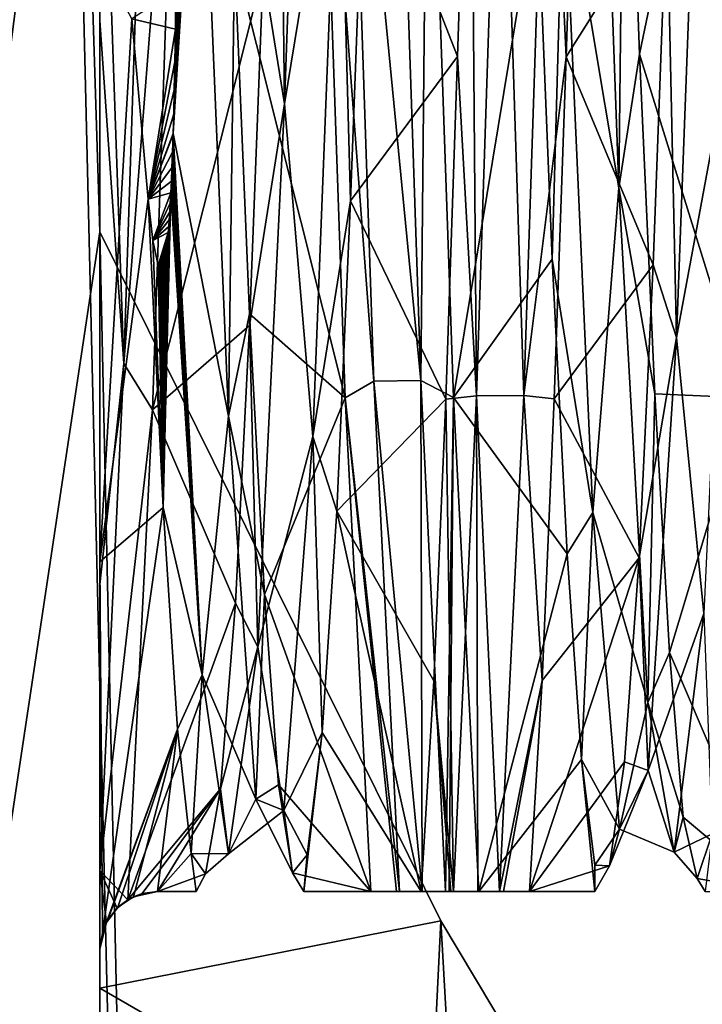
# Model space of a CAD drawing. Header units: millimetres. Extents: x -125 to 171, y -35 to 1363.
# Tile 103 of 256: x 15.14 to 18.22, y 60.02 to 64.48. Entities that reach past the tile are written whole.
import ezdxf

# ---------------------------------------------------------------- set-up
doc = ezdxf.new("R2010")
doc.units = ezdxf.units.MM
doc.header["$LTSCALE"] = 65.185185
for name, color, linetype in [('1080', 7, 'CONTINUOUS'), ('1099', 7, 'CONTINUOUS'), ('1275', 7, 'CONTINUOUS'), ('1280', 7, 'CONTINUOUS'), ('1282', 7, 'CONTINUOUS'), ('1283', 7, 'CONTINUOUS'), ('1284', 7, 'CONTINUOUS'), ('1285', 7, 'CONTINUOUS'), ('1302', 7, 'CONTINUOUS'), ('1303', 7, 'CONTINUOUS'), ('1305', 7, 'CONTINUOUS'), ('1306', 7, 'CONTINUOUS'), ('1399', 7, 'CONTINUOUS')]:
    doc.layers.add(name, color=color, linetype=linetype)

msp = doc.modelspace()

# ---------------------------------------------------------------- linework, layer by layer
at = {"layer": '1080', "linetype": 'CONTINUOUS'}
for points in [[(16.0215, 98.5, -9.25), (11.8916, 39.5, -14.1718), (11.8916, 98.5, -14.1718), (16.0215, 98.5, -9.25)], [(11.8916, 39.5, -14.1718), (16.0215, 98.5, -9.25), (15.2956, 70, -10.4065), (11.8916, 39.5, -14.1718)], [(11.8916, 39.5, 14.1718), (16.0215, 39.5, 9.25), (11.8916, 98.5, 14.1718), (11.8916, 39.5, 14.1718)], [(11.8916, 98.5, 14.1718), (16.0215, 39.5, 9.25), (15.2956, 70, 10.4065), (11.8916, 98.5, 14.1718)], [(15.5, 67.491, -10.0995), (11.8916, 39.5, -14.1718), (15.2956, 70, -10.4065), (15.5, 67.491, -10.0995)], [(15.2956, 70, 10.4065), (16.0215, 39.5, 9.25), (15.5, 63.5193, 10.0995), (15.2956, 70, 10.4065)], [(15.5, 67.491, 10.0995), (15.2956, 70, 10.4065), (15.5, 63.5193, 10.0995), (15.5, 67.491, 10.0995)], [(11.8916, 39.5, -14.1718), (15.5, 67.491, -10.0995), (15.5, 63.5193, -10.0995), (11.8916, 39.5, -14.1718)], [(16.0215, 39.5, -9.25), (11.8916, 39.5, -14.1718), (15.5, 63.5193, -10.0995), (16.0215, 39.5, -9.25)], [(17.0403, 60.4019, -7.2026), (16.0215, 39.5, -9.25), (15.5, 63.5193, -10.0995), (17.0403, 60.4019, -7.2026)], [(15.5, 63.5193, 10.0995), (16.0215, 39.5, 9.25), (17.0403, 60.4019, 7.2026), (15.5, 63.5193, 10.0995)], [(18.1335, 58.5731, -3.6642), (16.0215, 39.5, -9.25), (17.0403, 60.4019, -7.2026), (18.1335, 58.5731, -3.6642)], [(16.0215, 39.5, 9.25), (18.2189, 39.5, 3.2125), (17.0403, 60.4019, 7.2026), (16.0215, 39.5, 9.25)], [(17.0403, 60.4019, 7.2026), (18.2189, 39.5, 3.2125), (18.1335, 58.5731, 3.6642), (17.0403, 60.4019, 7.2026)]]:
    msp.add_3dface(points, dxfattribs=at)
at = {"layer": '1099', "linetype": 'CONTINUOUS'}
for points in [[(15.5, 63.5193, -10.0995), (15.5, 67.491, -10.0995), (15.5, 64.4752, -8.8114), (15.5, 63.5193, -10.0995)], [(15.5, 64.4752, -8.8114), (15.5, 67.491, -10.0995), (15.5, 66.0285, -9.5953), (15.5, 64.4752, -8.8114)], [(15.5, 67.491, 10.0995), (15.5, 63.5193, 10.0995), (15.5, 64.7564, 8.1951), (15.5, 67.491, 10.0995)], [(15.5, 64.7564, 8.1951), (15.5, 63.5193, 10.0995), (15.5, 62.0264, 5.9318), (15.5, 64.7564, 8.1951)], [(15.5, 61.924, -6.5603), (15.5, 63.5193, -10.0995), (15.5, 64.4752, -8.8114), (15.5, 61.924, -6.5603)], [(15.5, 63.5193, 10.0995), (15.5, 60.0972, 6.7775), (15.5, 62.0264, 5.9318), (15.5, 63.5193, 10.0995)], [(15.5, 60.0972, -6.7775), (15.5, 63.5193, -10.0995), (15.5, 60.275, -3.6178), (15.5, 60.0972, -6.7775)], [(15.5, 60.275, -3.6178), (15.5, 63.5193, -10.0995), (15.5, 60.6304, -4.4864), (15.5, 60.275, -3.6178)], [(15.5, 60.6304, -4.4864), (15.5, 63.5193, -10.0995), (15.5, 61.924, -6.5603), (15.5, 60.6304, -4.4864)], [(15.5, 60.0972, 6.7775), (15.5, 60.275, 2.8444), (15.5, 62.0264, 5.9318), (15.5, 60.0972, 6.7775)], [(15.5, 60.0972, 6.7775), (15.5, 60.0972, -6.7775), (15.5, 60.275, -3.6178), (15.5, 60.0972, 6.7775)], [(15.5, 60.275, 2.8444), (15.5, 60.0972, 6.7775), (15.5, 60.275, -3.6178), (15.5, 60.275, 2.8444)], [(15.5, 58.2393, -2.3845), (15.5, 60.0972, -6.7775), (15.5, 58.2393, 2.3845), (15.5, 58.2393, -2.3845)], [(15.5, 58.2393, 2.3845), (15.5, 60.0972, -6.7775), (15.5, 60.0972, 6.7775), (15.5, 58.2393, 2.3845)]]:
    msp.add_3dface(points, dxfattribs=at)
at = {"layer": '1275', "linetype": 'CONTINUOUS'}
for points in [[(15.5, 66.0285, -9.5953), (15.7157, 66.2197, -9.6751), (15.6075, 62.9236, -7.6043), (15.5, 66.0285, -9.5953)], [(15.7157, 66.2197, -9.6751), (15.8486, 66.0139, -9.4609), (15.6075, 62.9236, -7.6043), (15.7157, 66.2197, -9.6751)], [(15.5, 64.4752, -8.8114), (15.5, 66.0285, -9.5953), (15.6075, 62.9236, -7.6043), (15.5, 64.4752, -8.8114)], [(15.8486, 66.0139, -9.4609), (15.7375, 62.7148, -7.2341), (15.6075, 62.9236, -7.6043), (15.8486, 66.0139, -9.4609)], [(15.5, 61.924, -6.5603), (15.5, 64.4752, -8.8114), (15.6075, 62.9236, -7.6043), (15.5, 61.924, -6.5603)], [(15.5, 60.6304, -4.4864), (15.5, 61.924, -6.5603), (15.6075, 62.9236, -7.6043), (15.5, 60.6304, -4.4864)], [(15.7375, 62.7148, -7.2341), (15.5, 60.6304, -4.4864), (15.6075, 62.9236, -7.6043), (15.7375, 62.7148, -7.2341)], [(15.6256, 60.4975, -3.8864), (15.5, 60.6304, -4.4864), (15.7375, 62.7148, -7.2341), (15.6256, 60.4975, -3.8864)], [(15.5, 60.275, -3.6178), (15.5, 60.6304, -4.4864), (15.5293, 60.3949, -3.8951), (15.5, 60.275, -3.6178)], [(15.5293, 60.3949, -3.8951), (15.5, 60.6304, -4.4864), (15.5778, 60.4605, -3.9613), (15.5293, 60.3949, -3.8951)], [(15.5778, 60.4605, -3.9613), (15.5, 60.6304, -4.4864), (15.6256, 60.4975, -3.8864), (15.5778, 60.4605, -3.9613)]]:
    msp.add_3dface(points, dxfattribs=at)
at = {"layer": '1280', "linetype": 'CONTINUOUS'}
for points in [[(17.0979, 62.7694, 7.2883), (17.4765, 65.0649, 8.009), (16.9826, 66.0982, 9.4961), (17.0979, 62.7694, 7.2883)], [(17.6645, 66.0779, -9.4878), (18.0633, 65.0346, -7.9902), (17.607, 64.3112, -8.5461), (17.6645, 66.0779, -9.4878)], [(15.7375, 62.7148, -7.2341), (15.8486, 66.0139, -9.4609), (16.2371, 64.6996, -7.7719), (15.7375, 62.7148, -7.2341)], [(17.5442, 63.3957, 6.6994), (17.4765, 65.0649, 8.009), (17.0979, 62.7694, 7.2883), (17.5442, 63.3957, 6.6994)], [(18.0633, 65.0346, -7.9902), (18.0007, 63.3707, -6.6747), (17.607, 64.3112, -8.5461), (18.0633, 65.0346, -7.9902)], [(15.5, 64.7564, 8.1951), (15.5, 62.0264, 5.9318), (15.6444, 64.4837, 7.7111), (15.5, 64.7564, 8.1951)], [(16.1754, 63.0952, -6.3894), (15.7375, 62.7148, -7.2341), (16.2371, 64.6996, -7.7719), (16.1754, 63.0952, -6.3894)], [(15.6444, 64.4837, 7.7111), (15.5, 62.0264, 5.9318), (15.7181, 63.6682, 6.9576), (15.6444, 64.4837, 7.7111)], [(17.607, 64.3112, -8.5461), (18.0007, 63.3707, -6.6747), (17.5535, 62.7646, -7.2836), (17.607, 64.3112, -8.5461)], [(15.7181, 63.6682, 6.9576), (15.5, 62.0264, 5.9318), (15.786, 62.2728, 5.3656), (15.7181, 63.6682, 6.9576)], [(17.6119, 62.0636, 5.0511), (17.5442, 63.3957, 6.6994), (17.0979, 62.7694, 7.2883), (17.6119, 62.0636, 5.0511)], [(18.0007, 63.3707, -6.6747), (17.9384, 62.0445, -5.0208), (17.5535, 62.7646, -7.2836), (18.0007, 63.3707, -6.6747)], [(16.1121, 61.8403, -4.6817), (15.7375, 62.7148, -7.2341), (16.1754, 63.0952, -6.3894), (16.1121, 61.8403, -4.6817)], [(17.2134, 60.535, 3.9767), (17.6119, 62.0636, 5.0511), (17.0979, 62.7694, 7.2883), (17.2134, 60.535, 3.9767)], [(17.5535, 62.7646, -7.2836), (17.9384, 62.0445, -5.0208), (17.4999, 61.4894, -5.7418), (17.5535, 62.7646, -7.2836)], [(15.6256, 60.4975, -3.8864), (15.7375, 62.7148, -7.2341), (16.1121, 61.8403, -4.6817), (15.6256, 60.4975, -3.8864)], [(15.786, 62.2728, 5.3656), (15.5, 62.0264, 5.9318), (15.5106, 60.3485, 2.9897), (15.786, 62.2728, 5.3656)], [(15.8511, 61.2698, 3.5046), (15.786, 62.2728, 5.3656), (15.5106, 60.3485, 2.9897), (15.8511, 61.2698, 3.5046)], [(17.6763, 61.1329, 3.1426), (17.6119, 62.0636, 5.0511), (17.2134, 60.535, 3.9767), (17.6763, 61.1329, 3.1426)], [(15.5, 62.0264, 5.9318), (15.5, 60.275, 2.8444), (15.5106, 60.3485, 2.9897), (15.5, 62.0264, 5.9318)], [(17.9384, 62.0445, -5.0208), (17.8714, 61.1222, -3.1118), (17.4424, 60.535, -3.9767), (17.9384, 62.0445, -5.0208)], [(17.4999, 61.4894, -5.7418), (17.9384, 62.0445, -5.0208), (17.4424, 60.535, -3.9767), (17.4999, 61.4894, -5.7418)], [(16.0447, 60.9994, -2.7362), (15.6256, 60.4975, -3.8864), (16.1121, 61.8403, -4.6817), (16.0447, 60.9994, -2.7362)], [(15.536, 60.4071, 3.0075), (15.8511, 61.2698, 3.5046), (15.5106, 60.3485, 2.9897), (15.536, 60.4071, 3.0075)], [(15.5811, 60.4637, 2.9107), (15.8511, 61.2698, 3.5046), (15.536, 60.4071, 3.0075), (15.5811, 60.4637, 2.9107)], [(15.6521, 60.5115, 2.6342), (15.8511, 61.2698, 3.5046), (15.5811, 60.4637, 2.9107), (15.6521, 60.5115, 2.6342)], [(15.76, 60.535, 1.992), (15.8511, 61.2698, 3.5046), (15.6521, 60.5115, 2.6342), (15.76, 60.535, 1.992)], [(15.9119, 60.7076, 1.4665), (15.8511, 61.2698, 3.5046), (15.76, 60.535, 1.992), (15.9119, 60.7076, 1.4665)], [(17.7366, 60.535, 0.1109), (17.6763, 61.1329, 3.1426), (17.2134, 60.535, 3.9767), (17.7366, 60.535, 0.1109)], [(17.8714, 61.1222, -3.1118), (17.8032, 60.6506, -1.0427), (17.4424, 60.535, -3.9767), (17.8714, 61.1222, -3.1118)], [(17.7374, 60.6546, 1.0779), (17.6763, 61.1329, 3.1426), (17.7366, 60.535, 0.1109), (17.7374, 60.6546, 1.0779)], [(15.6256, 60.4975, -3.8864), (16.0447, 60.9994, -2.7362), (15.6914, 60.5258, -3.5683), (15.6256, 60.4975, -3.8864)], [(15.6914, 60.5258, -3.5683), (16.0447, 60.9994, -2.7362), (15.76, 60.535, -3.1273), (15.6914, 60.5258, -3.5683)], [(16.0447, 60.9994, -2.7362), (15.9768, 60.6151, -0.6501), (15.76, 60.535, -3.1273), (16.0447, 60.9994, -2.7362)], [(15.935, 60.535, -0.5903), (15.9119, 60.7076, 1.4665), (15.76, 60.535, 1.992), (15.935, 60.535, -0.5903)], [(15.9768, 60.6151, -0.6501), (15.9119, 60.7076, 1.4665), (15.935, 60.535, -0.5903), (15.9768, 60.6151, -0.6501)], [(17.4424, 60.535, -3.9767), (17.8032, 60.6506, -1.0427), (17.7366, 60.535, 0.1109), (17.4424, 60.535, -3.9767)], [(17.8032, 60.6506, -1.0427), (17.7374, 60.6546, 1.0779), (17.7366, 60.535, 0.1109), (17.8032, 60.6506, -1.0427)], [(15.76, 60.535, -3.1273), (15.9768, 60.6151, -0.6501), (15.935, 60.535, -0.5903), (15.76, 60.535, -3.1273)]]:
    msp.add_3dface(points, dxfattribs=at)
at = {"layer": '1282', "linetype": 'CONTINUOUS'}
for points in [[(17.9397, 64.3232, 7.5016), (18.3067, 66.0941, 9.4832), (17.8735, 66.152, 8.5843), (17.9397, 64.3232, 7.5016)], [(16.6081, 62.7683, 7.2725), (16.4927, 66.0938, 9.483), (16.1085, 64.7657, 7.8167), (16.6081, 62.7683, 7.2725)], [(17.1745, 66.0803, -9.4774), (17.1168, 64.3131, -8.5349), (16.6969, 65.3871, -8.1988), (17.1745, 66.0803, -9.4774)], [(18.4221, 62.7685, 7.2727), (18.3067, 66.0941, 9.4832), (17.9397, 64.3232, 7.5016), (18.4221, 62.7685, 7.2727)], [(16.6969, 65.3871, -8.1988), (17.1168, 64.3131, -8.5349), (16.6329, 63.6592, -6.9494), (16.6969, 65.3871, -8.1988)], [(16.1764, 63.1489, 6.4468), (16.6081, 62.7683, 7.2725), (16.1085, 64.7657, 7.8167), (16.1764, 63.1489, 6.4468)], [(17.1168, 64.3131, -8.5349), (17.063, 62.7622, -7.2665), (16.6329, 63.6592, -6.9494), (17.1168, 64.3131, -8.5349)], [(18.0079, 62.7865, 6.0385), (18.4221, 62.7685, 7.2727), (17.9397, 64.3232, 7.5016), (18.0079, 62.7865, 6.0385)], [(16.6329, 63.6592, -6.9494), (17.063, 62.7622, -7.2665), (16.571, 62.2565, -5.3418), (16.6329, 63.6592, -6.9494)], [(16.2438, 61.879, 4.7485), (16.6081, 62.7683, 7.2725), (16.1764, 63.1489, 6.4468), (16.2438, 61.879, 4.7485)], [(16.7239, 60.535, 3.9497), (16.6081, 62.7683, 7.2725), (16.2438, 61.879, 4.7485), (16.7239, 60.535, 3.9497)], [(18.0748, 61.6158, 4.2665), (18.4221, 62.7685, 7.2727), (18.0079, 62.7865, 6.0385), (18.0748, 61.6158, 4.2665)], [(18.5379, 60.535, 3.9497), (18.4221, 62.7685, 7.2727), (18.0748, 61.6158, 4.2665), (18.5379, 60.535, 3.9497)], [(17.063, 62.7622, -7.2665), (17.0093, 61.4876, -5.7205), (16.571, 62.2565, -5.3418), (17.063, 62.7622, -7.2665)], [(16.571, 62.2565, -5.3418), (16.9516, 60.535, -3.9497), (16.5044, 61.2552, -3.468), (16.571, 62.2565, -5.3418)], [(17.0093, 61.4876, -5.7205), (16.9516, 60.535, -3.9497), (16.571, 62.2565, -5.3418), (17.0093, 61.4876, -5.7205)], [(16.3077, 61.0175, 2.7954), (16.7239, 60.535, 3.9497), (16.2438, 61.879, 4.7485), (16.3077, 61.0175, 2.7954)], [(18.1371, 60.8716, 2.2741), (18.5379, 60.535, 3.9497), (18.0748, 61.6158, 4.2665), (18.1371, 60.8716, 2.2741)], [(16.9516, 60.535, -3.9497), (16.4221, 60.535, -0.0257), (16.5044, 61.2552, -3.468), (16.9516, 60.535, -3.9497)], [(16.5044, 61.2552, -3.468), (16.4221, 60.535, -0.0257), (16.4363, 60.7009, -1.423), (16.5044, 61.2552, -3.468)], [(16.3697, 60.6189, 0.7011), (16.7239, 60.535, 3.9497), (16.3077, 61.0175, 2.7954), (16.3697, 60.6189, 0.7011)], [(18.2, 60.5942, 0.1686), (18.5379, 60.535, 3.9497), (18.1371, 60.8716, 2.2741), (18.2, 60.5942, 0.1686)], [(18.2673, 60.7955, -1.943), (18.2361, 60.535, -0.0258), (18.2, 60.5942, 0.1686), (18.2673, 60.7955, -1.943)], [(16.4363, 60.7009, -1.423), (16.4221, 60.535, -0.0257), (16.3697, 60.6189, 0.7011), (16.4363, 60.7009, -1.423)], [(16.4221, 60.535, -0.0257), (16.7239, 60.535, 3.9497), (16.3697, 60.6189, 0.7011), (16.4221, 60.535, -0.0257)], [(18.2361, 60.535, -0.0258), (18.5379, 60.535, 3.9497), (18.2, 60.5942, 0.1686), (18.2361, 60.535, -0.0258)]]:
    msp.add_3dface(points, dxfattribs=at)
at = {"layer": '1283', "linetype": 'CONTINUOUS'}
for points in [[(16.6246, 66.1983, 9.6623), (16.4927, 66.0938, 9.483), (16.7376, 62.8447, 7.5241), (16.6246, 66.1983, 9.6623)], [(16.95, 62.8467, 7.5322), (16.8371, 66.2002, 9.6678), (16.6246, 66.1983, 9.6623), (16.95, 62.8467, 7.5322)], [(16.95, 62.8467, 7.5322), (16.6246, 66.1983, 9.6623), (16.7376, 62.8447, 7.5241), (16.95, 62.8467, 7.5322)], [(16.95, 62.8467, 7.5322), (16.9826, 66.0982, 9.4961), (16.8371, 66.2002, 9.6678), (16.95, 62.8467, 7.5322)], [(16.4927, 66.0938, 9.483), (16.6081, 62.7683, 7.2725), (16.7376, 62.8447, 7.5241), (16.4927, 66.0938, 9.483)], [(17.0979, 62.7694, 7.2883), (16.9826, 66.0982, 9.4961), (16.95, 62.8467, 7.5322), (17.0979, 62.7694, 7.2883)], [(16.7376, 62.8447, 7.5241), (16.6081, 62.7683, 7.2725), (16.8548, 60.535, 4.2715), (16.7376, 62.8447, 7.5241)], [(16.95, 62.8467, 7.5322), (16.7376, 62.8447, 7.5241), (16.9572, 60.535, 4.325), (16.95, 62.8467, 7.5322)], [(16.7376, 62.8447, 7.5241), (16.8548, 60.535, 4.2715), (16.9572, 60.535, 4.325), (16.7376, 62.8447, 7.5241)], [(17.0617, 60.535, 4.2821), (17.0979, 62.7694, 7.2883), (16.95, 62.8467, 7.5322), (17.0617, 60.535, 4.2821)], [(17.0617, 60.535, 4.2821), (16.95, 62.8467, 7.5322), (16.9572, 60.535, 4.325), (17.0617, 60.535, 4.2821)], [(16.6081, 62.7683, 7.2725), (16.7239, 60.535, 3.9497), (16.8399, 60.535, 4.2544), (16.6081, 62.7683, 7.2725)], [(16.8548, 60.535, 4.2715), (16.6081, 62.7683, 7.2725), (16.8399, 60.535, 4.2544), (16.8548, 60.535, 4.2715)], [(17.078, 60.535, 4.2662), (17.0979, 62.7694, 7.2883), (17.0617, 60.535, 4.2821), (17.078, 60.535, 4.2662)], [(17.2134, 60.535, 3.9767), (17.0979, 62.7694, 7.2883), (17.078, 60.535, 4.2662), (17.2134, 60.535, 3.9767)]]:
    msp.add_3dface(points, dxfattribs=at)
at = {"layer": '1284', "linetype": 'CONTINUOUS'}
for points in [[(17.7366, 60.535, 0.1109), (17.2134, 60.535, 3.9767), (16.4221, 60.535, -0.0257), (17.7366, 60.535, 0.1109)], [(17.7366, 60.535, 0.1109), (16.4221, 60.535, -0.0257), (16.9516, 60.535, -3.9497), (17.7366, 60.535, 0.1109)], [(16.4221, 60.535, -0.0257), (17.2134, 60.535, 3.9767), (17.078, 60.535, 4.2662), (16.4221, 60.535, -0.0257)], [(16.7239, 60.535, 3.9497), (16.4221, 60.535, -0.0257), (17.0617, 60.535, 4.2821), (16.7239, 60.535, 3.9497)], [(16.4221, 60.535, -0.0257), (17.078, 60.535, 4.2662), (17.0617, 60.535, 4.2821), (16.4221, 60.535, -0.0257)], [(16.7239, 60.535, 3.9497), (17.0617, 60.535, 4.2821), (16.9572, 60.535, 4.325), (16.7239, 60.535, 3.9497)], [(16.7239, 60.535, 3.9497), (16.8548, 60.535, 4.2715), (16.8399, 60.535, 4.2544), (16.7239, 60.535, 3.9497)], [(16.8548, 60.535, 4.2715), (16.7239, 60.535, 3.9497), (16.9572, 60.535, 4.325), (16.8548, 60.535, 4.2715)], [(17.7366, 60.535, 0.1109), (16.9516, 60.535, -3.9497), (17.0855, 60.535, -4.2573), (17.7366, 60.535, 0.1109)], [(17.0986, 60.535, -4.2714), (17.7366, 60.535, 0.1109), (17.0855, 60.535, -4.2573), (17.0986, 60.535, -4.2714)], [(17.4424, 60.535, -3.9767), (17.7366, 60.535, 0.1109), (17.0986, 60.535, -4.2714), (17.4424, 60.535, -3.9767)], [(17.2079, 60.535, -4.3254), (17.4424, 60.535, -3.9767), (17.0986, 60.535, -4.2714), (17.2079, 60.535, -4.3254)], [(17.3062, 60.535, -4.2827), (17.4424, 60.535, -3.9767), (17.2079, 60.535, -4.3254), (17.3062, 60.535, -4.2827)], [(17.3241, 60.535, -4.2641), (17.4424, 60.535, -3.9767), (17.3062, 60.535, -4.2827), (17.3241, 60.535, -4.2641)]]:
    msp.add_3dface(points, dxfattribs=at)
at = {"layer": '1285', "linetype": 'CONTINUOUS'}
for points in [[(17.1168, 64.3131, -8.5349), (17.1745, 66.0803, -9.4774), (17.203, 62.7782, -7.4603), (17.1168, 64.3131, -8.5349)], [(17.203, 62.7782, -7.4603), (17.1745, 66.0803, -9.4774), (17.3115, 66.0625, -9.6076), (17.203, 62.7782, -7.4603)], [(17.203, 62.7782, -7.4603), (17.3115, 66.0625, -9.6076), (17.4158, 62.7786, -7.4669), (17.203, 62.7782, -7.4603)], [(17.3115, 66.0625, -9.6076), (17.5242, 66.0628, -9.6126), (17.4158, 62.7786, -7.4669), (17.3115, 66.0625, -9.6076)], [(17.5242, 66.0628, -9.6126), (17.607, 64.3112, -8.5461), (17.4158, 62.7786, -7.4669), (17.5242, 66.0628, -9.6126)], [(17.6645, 66.0779, -9.4878), (17.607, 64.3112, -8.5461), (17.5242, 66.0628, -9.6126), (17.6645, 66.0779, -9.4878)], [(17.063, 62.7622, -7.2665), (17.1168, 64.3131, -8.5349), (17.203, 62.7782, -7.4603), (17.063, 62.7622, -7.2665)], [(17.607, 64.3112, -8.5461), (17.5535, 62.7646, -7.2836), (17.4158, 62.7786, -7.4669), (17.607, 64.3112, -8.5461)], [(17.0986, 60.535, -4.2714), (17.063, 62.7622, -7.2665), (17.203, 62.7782, -7.4603), (17.0986, 60.535, -4.2714)], [(17.2079, 60.535, -4.3254), (17.0986, 60.535, -4.2714), (17.203, 62.7782, -7.4603), (17.2079, 60.535, -4.3254)], [(17.3062, 60.535, -4.2827), (17.203, 62.7782, -7.4603), (17.4158, 62.7786, -7.4669), (17.3062, 60.535, -4.2827)], [(17.3062, 60.535, -4.2827), (17.2079, 60.535, -4.3254), (17.203, 62.7782, -7.4603), (17.3062, 60.535, -4.2827)], [(17.4999, 61.4894, -5.7418), (17.3062, 60.535, -4.2827), (17.4158, 62.7786, -7.4669), (17.4999, 61.4894, -5.7418)], [(17.5535, 62.7646, -7.2836), (17.4999, 61.4894, -5.7418), (17.4158, 62.7786, -7.4669), (17.5535, 62.7646, -7.2836)], [(17.0093, 61.4876, -5.7205), (17.063, 62.7622, -7.2665), (17.0986, 60.535, -4.2714), (17.0093, 61.4876, -5.7205)], [(16.9516, 60.535, -3.9497), (17.0093, 61.4876, -5.7205), (17.0855, 60.535, -4.2573), (16.9516, 60.535, -3.9497)], [(17.0093, 61.4876, -5.7205), (17.0986, 60.535, -4.2714), (17.0855, 60.535, -4.2573), (17.0093, 61.4876, -5.7205)], [(17.4999, 61.4894, -5.7418), (17.3241, 60.535, -4.2641), (17.3062, 60.535, -4.2827), (17.4999, 61.4894, -5.7418)], [(17.4999, 61.4894, -5.7418), (17.4424, 60.535, -3.9767), (17.3241, 60.535, -4.2641), (17.4999, 61.4894, -5.7418)]]:
    msp.add_3dface(points, dxfattribs=at)
at = {"layer": '1302', "linetype": 'CONTINUOUS'}
for points in [[(16.3343, 64.0991, -7.1815), (16.3035, 66.5726, -8.7608), (16.4636, 67.7266, -9.0124), (16.3343, 64.0991, -7.1815)], [(16.5805, 65.5998, -8.1873), (16.3343, 64.0991, -7.1815), (16.4636, 67.7266, -9.0124), (16.5805, 65.5998, -8.1873)], [(17.8461, 63.718, 6.8505), (17.7193, 67.2157, 8.8681), (17.5953, 65.2161, 7.9691), (17.8461, 63.718, 6.8505)], [(17.8461, 63.718, 6.8505), (17.8735, 66.152, 8.5843), (17.7193, 67.2157, 8.8681), (17.8461, 63.718, 6.8505)], [(16.2371, 64.6996, -7.7719), (16.3035, 66.5726, -8.7608), (16.3343, 64.0991, -7.1815), (16.2371, 64.6996, -7.7719)], [(18.1058, 63.0421, -6.163), (18.0633, 65.0346, -7.9902), (18.2273, 66.2597, -8.509), (18.1058, 63.0421, -6.163)], [(18.3485, 64.3522, -7.3821), (18.1058, 63.0421, -6.163), (18.2273, 66.2597, -8.509), (18.3485, 64.3522, -7.3821)], [(17.9397, 64.3232, 7.5016), (17.8735, 66.152, 8.5843), (17.8461, 63.718, 6.8505), (17.9397, 64.3232, 7.5016)], [(16.0815, 62.6851, 5.7346), (15.9488, 65.8632, 8.3234), (15.8308, 63.9638, 7.068), (16.0815, 62.6851, 5.7346)], [(15.8308, 63.9638, 7.068), (15.9488, 65.8632, 8.3234), (15.8333, 64.0532, 7.14), (15.8308, 63.9638, 7.068)], [(15.8333, 64.0532, 7.14), (15.9488, 65.8632, 8.3234), (15.8359, 64.1616, 7.2255), (15.8333, 64.0532, 7.14)], [(15.8359, 64.1616, 7.2255), (15.9488, 65.8632, 8.3234), (15.8385, 64.2882, 7.3228), (15.8359, 64.1616, 7.2255)], [(15.8385, 64.2882, 7.3228), (15.9488, 65.8632, 8.3234), (15.841, 64.4371, 7.4334), (15.8385, 64.2882, 7.3228)], [(15.841, 64.4371, 7.4334), (15.9488, 65.8632, 8.3234), (15.8434, 64.6135, 7.5593), (15.841, 64.4371, 7.4334)], [(16.0815, 62.6851, 5.7346), (16.1085, 64.7657, 7.8167), (15.9488, 65.8632, 8.3234), (16.0815, 62.6851, 5.7346)], [(16.5805, 65.5998, -8.1873), (16.4616, 62.5932, -5.6153), (16.3343, 64.0991, -7.1815), (16.5805, 65.5998, -8.1873)], [(16.5805, 65.5998, -8.1873), (16.6329, 63.6592, -6.9494), (16.4616, 62.5932, -5.6153), (16.5805, 65.5998, -8.1873)], [(16.6969, 65.3871, -8.1988), (16.6329, 63.6592, -6.9494), (16.5805, 65.5998, -8.1873), (16.6969, 65.3871, -8.1988)], [(17.4765, 65.0649, 8.009), (17.5442, 63.3957, 6.6994), (17.5953, 65.2161, 7.9691), (17.4765, 65.0649, 8.009)], [(17.5953, 65.2161, 7.9691), (17.5442, 63.3957, 6.6994), (17.7288, 62.2493, 5.1302), (17.5953, 65.2161, 7.9691)], [(17.8461, 63.718, 6.8505), (17.5953, 65.2161, 7.9691), (17.7288, 62.2493, 5.1302), (17.8461, 63.718, 6.8505)], [(18.0007, 63.3707, -6.6747), (18.0633, 65.0346, -7.9902), (18.1058, 63.0421, -6.163), (18.0007, 63.3707, -6.6747)], [(16.1764, 63.1489, 6.4468), (16.1085, 64.7657, 7.8167), (16.0815, 62.6851, 5.7346), (16.1764, 63.1489, 6.4468)], [(16.1754, 63.0952, -6.3894), (16.2371, 64.6996, -7.7719), (16.3343, 64.0991, -7.1815), (16.1754, 63.0952, -6.3894)], [(18.3485, 64.3522, -7.3821), (18.2295, 61.7929, -4.3632), (18.1058, 63.0421, -6.163), (18.3485, 64.3522, -7.3821)], [(18.0079, 62.7865, 6.0385), (17.9397, 64.3232, 7.5016), (17.8461, 63.718, 6.8505), (18.0079, 62.7865, 6.0385)], [(16.2143, 61.6424, -4.0673), (16.1754, 63.0952, -6.3894), (16.3343, 64.0991, -7.1815), (16.2143, 61.6424, -4.0673)], [(16.4616, 62.5932, -5.6153), (16.2143, 61.6424, -4.0673), (16.3343, 64.0991, -7.1815), (16.4616, 62.5932, -5.6153)], [(15.8307, 63.96, 7.0649), (15.828, 63.8795, 6.9988), (15.9624, 61.5158, 3.796), (15.8307, 63.96, 7.0649)], [(15.8308, 63.9638, 7.068), (15.8307, 63.96, 7.0649), (15.9624, 61.5158, 3.796), (15.8308, 63.9638, 7.068)], [(16.0815, 62.6851, 5.7346), (15.8308, 63.9638, 7.068), (15.9624, 61.5158, 3.796), (16.0815, 62.6851, 5.7346)], [(15.828, 63.8795, 6.9988), (15.8254, 63.8097, 6.9407), (15.9624, 61.5158, 3.796), (15.828, 63.8795, 6.9988)], [(15.8254, 63.8097, 6.9407), (15.8228, 63.749, 6.8895), (15.9624, 61.5158, 3.796), (15.8254, 63.8097, 6.9407)], [(15.8228, 63.749, 6.8895), (15.8203, 63.6961, 6.8446), (15.9624, 61.5158, 3.796), (15.8228, 63.749, 6.8895)], [(17.9766, 61.3905, 3.503), (17.8461, 63.718, 6.8505), (17.7288, 62.2493, 5.1302), (17.9766, 61.3905, 3.503)], [(17.9766, 61.3905, 3.503), (18.0079, 62.7865, 6.0385), (17.8461, 63.718, 6.8505), (17.9766, 61.3905, 3.503)], [(15.7181, 63.6682, 6.9576), (15.786, 62.2728, 5.3656), (15.7396, 63.4811, 6.7527), (15.7181, 63.6682, 6.9576)], [(15.8178, 63.6498, 6.8051), (15.786, 62.2728, 5.3656), (15.8203, 63.6961, 6.8446), (15.8178, 63.6498, 6.8051)], [(15.8203, 63.6961, 6.8446), (15.786, 62.2728, 5.3656), (15.9624, 61.5158, 3.796), (15.8203, 63.6961, 6.8446)], [(16.6329, 63.6592, -6.9494), (16.571, 62.2565, -5.3418), (16.4616, 62.5932, -5.6153), (16.6329, 63.6592, -6.9494)], [(15.8153, 63.6094, 6.7705), (15.786, 62.2728, 5.3656), (15.8178, 63.6498, 6.8051), (15.8153, 63.6094, 6.7705)], [(15.813, 63.5741, 6.7402), (15.786, 62.2728, 5.3656), (15.8153, 63.6094, 6.7705), (15.813, 63.5741, 6.7402)], [(15.8107, 63.5432, 6.7138), (15.786, 62.2728, 5.3656), (15.813, 63.5741, 6.7402), (15.8107, 63.5432, 6.7138)], [(15.8085, 63.5162, 6.6908), (15.786, 62.2728, 5.3656), (15.8107, 63.5432, 6.7138), (15.8085, 63.5162, 6.6908)], [(15.7396, 63.4811, 6.7527), (15.786, 62.2728, 5.3656), (15.7627, 63.3679, 6.609), (15.7396, 63.4811, 6.7527)], [(15.8063, 63.4925, 6.6708), (15.786, 62.2728, 5.3656), (15.8085, 63.5162, 6.6908), (15.8063, 63.4925, 6.6708)], [(15.8042, 63.4717, 6.6534), (15.786, 62.2728, 5.3656), (15.8063, 63.4925, 6.6708), (15.8042, 63.4717, 6.6534)], [(15.8022, 63.4535, 6.6383), (15.786, 62.2728, 5.3656), (15.8042, 63.4717, 6.6534), (15.8022, 63.4535, 6.6383)], [(15.8002, 63.4376, 6.6254), (15.786, 62.2728, 5.3656), (15.8022, 63.4535, 6.6383), (15.8002, 63.4376, 6.6254)], [(15.7983, 63.4236, 6.6142), (15.786, 62.2728, 5.3656), (15.8002, 63.4376, 6.6254), (15.7983, 63.4236, 6.6142)], [(15.7965, 63.4114, 6.6046), (15.786, 62.2728, 5.3656), (15.7983, 63.4236, 6.6142), (15.7965, 63.4114, 6.6046)], [(15.7947, 63.4007, 6.5965), (15.786, 62.2728, 5.3656), (15.7965, 63.4114, 6.6046), (15.7947, 63.4007, 6.5965)], [(15.7929, 63.3912, 6.5896), (15.786, 62.2728, 5.3656), (15.7947, 63.4007, 6.5965), (15.7929, 63.3912, 6.5896)], [(15.7911, 63.383, 6.5838), (15.786, 62.2728, 5.3656), (15.7929, 63.3912, 6.5896), (15.7911, 63.383, 6.5838)], [(17.5442, 63.3957, 6.6994), (17.6119, 62.0636, 5.0511), (17.7288, 62.2493, 5.1302), (17.5442, 63.3957, 6.6994)], [(15.7627, 63.3679, 6.609), (15.786, 62.2728, 5.3656), (15.7646, 63.3629, 6.6012), (15.7627, 63.3679, 6.609)], [(15.7646, 63.3629, 6.6012), (15.786, 62.2728, 5.3656), (15.7665, 63.3589, 6.5944), (15.7646, 63.3629, 6.6012)], [(15.7665, 63.3589, 6.5944), (15.786, 62.2728, 5.3656), (15.7684, 63.3556, 6.5884), (15.7665, 63.3589, 6.5944)], [(15.7684, 63.3556, 6.5884), (15.786, 62.2728, 5.3656), (15.7702, 63.3531, 6.5832), (15.7684, 63.3556, 6.5884)], [(15.7702, 63.3531, 6.5832), (15.786, 62.2728, 5.3656), (15.7721, 63.3513, 6.5788), (15.7702, 63.3531, 6.5832)], [(15.7721, 63.3513, 6.5788), (15.786, 62.2728, 5.3656), (15.7741, 63.3503, 6.575), (15.7721, 63.3513, 6.5788)], [(15.7741, 63.3503, 6.575), (15.786, 62.2728, 5.3656), (15.7762, 63.3503, 6.5719), (15.7741, 63.3503, 6.575)], [(15.7762, 63.3503, 6.5719), (15.786, 62.2728, 5.3656), (15.7789, 63.3518, 6.5696), (15.7762, 63.3503, 6.5719)], [(15.7789, 63.3518, 6.5696), (15.786, 62.2728, 5.3656), (15.7815, 63.355, 6.5692), (15.7789, 63.3518, 6.5696)], [(15.7815, 63.355, 6.5692), (15.786, 62.2728, 5.3656), (15.7837, 63.3591, 6.5702), (15.7815, 63.355, 6.5692)], [(15.7837, 63.3591, 6.5702), (15.786, 62.2728, 5.3656), (15.7857, 63.3639, 6.5723), (15.7837, 63.3591, 6.5702)], [(15.7857, 63.3639, 6.5723), (15.786, 62.2728, 5.3656), (15.7875, 63.3694, 6.5752), (15.7857, 63.3639, 6.5723)], [(15.7893, 63.3758, 6.579), (15.786, 62.2728, 5.3656), (15.7911, 63.383, 6.5838), (15.7893, 63.3758, 6.579)], [(15.7875, 63.3694, 6.5752), (15.786, 62.2728, 5.3656), (15.7893, 63.3758, 6.579), (15.7875, 63.3694, 6.5752)], [(17.9384, 62.0445, -5.0208), (18.0007, 63.3707, -6.6747), (18.1058, 63.0421, -6.163), (17.9384, 62.0445, -5.0208)], [(16.2438, 61.879, 4.7485), (16.1764, 63.1489, 6.4468), (16.0815, 62.6851, 5.7346), (16.2438, 61.879, 4.7485)], [(16.1121, 61.8403, -4.6817), (16.1754, 63.0952, -6.3894), (16.2143, 61.6424, -4.0673), (16.1121, 61.8403, -4.6817)], [(17.9782, 61.0833, -2.6237), (17.9384, 62.0445, -5.0208), (18.1058, 63.0421, -6.163), (17.9782, 61.0833, -2.6237)], [(18.2295, 61.7929, -4.3632), (17.9782, 61.0833, -2.6237), (18.1058, 63.0421, -6.163), (18.2295, 61.7929, -4.3632)], [(18.0748, 61.6158, 4.2665), (18.0079, 62.7865, 6.0385), (17.9766, 61.3905, 3.503), (18.0748, 61.6158, 4.2665)], [(16.2045, 60.9526, 2.1305), (16.0815, 62.6851, 5.7346), (15.9624, 61.5158, 3.796), (16.2045, 60.9526, 2.1305)], [(16.2045, 60.9526, 2.1305), (16.2438, 61.879, 4.7485), (16.0815, 62.6851, 5.7346), (16.2045, 60.9526, 2.1305)], [(16.4616, 62.5932, -5.6153), (16.3306, 60.9016, -1.9007), (16.2143, 61.6424, -4.0673), (16.4616, 62.5932, -5.6153)], [(16.4616, 62.5932, -5.6153), (16.5044, 61.2552, -3.468), (16.3306, 60.9016, -1.9007), (16.4616, 62.5932, -5.6153)], [(16.571, 62.2565, -5.3418), (16.5044, 61.2552, -3.468), (16.4616, 62.5932, -5.6153), (16.571, 62.2565, -5.3418)], [(15.786, 62.2728, 5.3656), (15.8511, 61.2698, 3.5046), (15.9624, 61.5158, 3.796), (15.786, 62.2728, 5.3656)], [(17.6119, 62.0636, 5.0511), (17.6763, 61.1329, 3.1426), (17.7288, 62.2493, 5.1302), (17.6119, 62.0636, 5.0511)], [(17.7288, 62.2493, 5.1302), (17.6763, 61.1329, 3.1426), (17.8485, 60.8166, 1.435), (17.7288, 62.2493, 5.1302)], [(17.9766, 61.3905, 3.503), (17.7288, 62.2493, 5.1302), (17.8485, 60.8166, 1.435), (17.9766, 61.3905, 3.503)], [(17.8714, 61.1222, -3.1118), (17.9384, 62.0445, -5.0208), (17.9782, 61.0833, -2.6237), (17.8714, 61.1222, -3.1118)], [(16.3077, 61.0175, 2.7954), (16.2438, 61.879, 4.7485), (16.2045, 60.9526, 2.1305), (16.3077, 61.0175, 2.7954)], [(16.0447, 60.9994, -2.7362), (16.1121, 61.8403, -4.6817), (16.2143, 61.6424, -4.0673), (16.0447, 60.9994, -2.7362)], [(18.2295, 61.7929, -4.3632), (18.0958, 60.7137, -0.3986), (17.9782, 61.0833, -2.6237), (18.2295, 61.7929, -4.3632)], [(18.2295, 61.7929, -4.3632), (18.2673, 60.7955, -1.943), (18.0958, 60.7137, -0.3986), (18.2295, 61.7929, -4.3632)], [(16.0808, 60.7055, -0.0699), (16.0447, 60.9994, -2.7362), (16.2143, 61.6424, -4.0673), (16.0808, 60.7055, -0.0699)], [(16.3306, 60.9016, -1.9007), (16.0808, 60.7055, -0.0699), (16.2143, 61.6424, -4.0673), (16.3306, 60.9016, -1.9007)], [(18.1371, 60.8716, 2.2741), (18.0748, 61.6158, 4.2665), (17.9766, 61.3905, 3.503), (18.1371, 60.8716, 2.2741)], [(15.8511, 61.2698, 3.5046), (15.9119, 60.7076, 1.4665), (15.9624, 61.5158, 3.796), (15.8511, 61.2698, 3.5046)], [(15.9624, 61.5158, 3.796), (15.9119, 60.7076, 1.4665), (16.0808, 60.7055, -0.0699), (15.9624, 61.5158, 3.796)], [(16.2045, 60.9526, 2.1305), (15.9624, 61.5158, 3.796), (16.0808, 60.7055, -0.0699), (16.2045, 60.9526, 2.1305)], [(18.0958, 60.7137, -0.3986), (17.9766, 61.3905, 3.503), (17.8485, 60.8166, 1.435), (18.0958, 60.7137, -0.3986)], [(18.0958, 60.7137, -0.3986), (18.1371, 60.8716, 2.2741), (17.9766, 61.3905, 3.503), (18.0958, 60.7137, -0.3986)], [(16.5044, 61.2552, -3.468), (16.4363, 60.7009, -1.423), (16.3306, 60.9016, -1.9007), (16.5044, 61.2552, -3.468)], [(17.6763, 61.1329, 3.1426), (17.7374, 60.6546, 1.0779), (17.8485, 60.8166, 1.435), (17.6763, 61.1329, 3.1426)], [(17.8032, 60.6506, -1.0427), (17.8714, 61.1222, -3.1118), (17.9782, 61.0833, -2.6237), (17.8032, 60.6506, -1.0427)], [(17.8485, 60.8166, 1.435), (17.8032, 60.6506, -1.0427), (17.9782, 61.0833, -2.6237), (17.8485, 60.8166, 1.435)], [(18.0958, 60.7137, -0.3986), (17.8485, 60.8166, 1.435), (17.9782, 61.0833, -2.6237), (18.0958, 60.7137, -0.3986)], [(15.9768, 60.6151, -0.6501), (16.0447, 60.9994, -2.7362), (16.0808, 60.7055, -0.0699), (15.9768, 60.6151, -0.6501)], [(16.3697, 60.6189, 0.7011), (16.3077, 61.0175, 2.7954), (16.2045, 60.9526, 2.1305), (16.3697, 60.6189, 0.7011)], [(16.3306, 60.9016, -1.9007), (16.2045, 60.9526, 2.1305), (16.0808, 60.7055, -0.0699), (16.3306, 60.9016, -1.9007)], [(16.3306, 60.9016, -1.9007), (16.3697, 60.6189, 0.7011), (16.2045, 60.9526, 2.1305), (16.3306, 60.9016, -1.9007)], [(16.4363, 60.7009, -1.423), (16.3697, 60.6189, 0.7011), (16.3306, 60.9016, -1.9007), (16.4363, 60.7009, -1.423)], [(18.2, 60.5942, 0.1686), (18.1371, 60.8716, 2.2741), (18.0958, 60.7137, -0.3986), (18.2, 60.5942, 0.1686)], [(17.7374, 60.6546, 1.0779), (17.8032, 60.6506, -1.0427), (17.8485, 60.8166, 1.435), (17.7374, 60.6546, 1.0779)], [(18.2673, 60.7955, -1.943), (18.2, 60.5942, 0.1686), (18.0958, 60.7137, -0.3986), (18.2673, 60.7955, -1.943)], [(15.9119, 60.7076, 1.4665), (15.9768, 60.6151, -0.6501), (16.0808, 60.7055, -0.0699), (15.9119, 60.7076, 1.4665)]]:
    msp.add_3dface(points, dxfattribs=at)
at = {"layer": '1303', "linetype": 'CONTINUOUS'}
for points in [[(15.6444, 64.4837, 7.7111), (15.841, 64.4371, 7.4334), (15.8434, 64.6135, 7.5593), (15.6444, 64.4837, 7.7111)], [(15.6444, 64.4837, 7.7111), (15.7181, 63.6682, 6.9576), (15.841, 64.4371, 7.4334), (15.6444, 64.4837, 7.7111)], [(15.7181, 63.6682, 6.9576), (15.8385, 64.2882, 7.3228), (15.841, 64.4371, 7.4334), (15.7181, 63.6682, 6.9576)], [(15.7181, 63.6682, 6.9576), (15.8359, 64.1616, 7.2255), (15.8385, 64.2882, 7.3228), (15.7181, 63.6682, 6.9576)], [(15.7181, 63.6682, 6.9576), (15.8333, 64.0532, 7.14), (15.8359, 64.1616, 7.2255), (15.7181, 63.6682, 6.9576)], [(15.7181, 63.6682, 6.9576), (15.8308, 63.9638, 7.068), (15.8333, 64.0532, 7.14), (15.7181, 63.6682, 6.9576)], [(15.7181, 63.6682, 6.9576), (15.8307, 63.96, 7.0649), (15.8308, 63.9638, 7.068), (15.7181, 63.6682, 6.9576)], [(15.7181, 63.6682, 6.9576), (15.828, 63.8795, 6.9988), (15.8307, 63.96, 7.0649), (15.7181, 63.6682, 6.9576)], [(15.7181, 63.6682, 6.9576), (15.8254, 63.8097, 6.9407), (15.828, 63.8795, 6.9988), (15.7181, 63.6682, 6.9576)], [(15.7181, 63.6682, 6.9576), (15.8228, 63.749, 6.8895), (15.8254, 63.8097, 6.9407), (15.7181, 63.6682, 6.9576)], [(15.7181, 63.6682, 6.9576), (15.8203, 63.6961, 6.8446), (15.8228, 63.749, 6.8895), (15.7181, 63.6682, 6.9576)], [(15.7181, 63.6682, 6.9576), (15.7396, 63.4811, 6.7527), (15.8203, 63.6961, 6.8446), (15.7181, 63.6682, 6.9576)], [(15.7396, 63.4811, 6.7527), (15.8178, 63.6498, 6.8051), (15.8203, 63.6961, 6.8446), (15.7396, 63.4811, 6.7527)], [(15.7396, 63.4811, 6.7527), (15.8153, 63.6094, 6.7705), (15.8178, 63.6498, 6.8051), (15.7396, 63.4811, 6.7527)], [(15.7396, 63.4811, 6.7527), (15.813, 63.5741, 6.7402), (15.8153, 63.6094, 6.7705), (15.7396, 63.4811, 6.7527)], [(15.7396, 63.4811, 6.7527), (15.8107, 63.5432, 6.7138), (15.813, 63.5741, 6.7402), (15.7396, 63.4811, 6.7527)], [(15.7396, 63.4811, 6.7527), (15.8085, 63.5162, 6.6908), (15.8107, 63.5432, 6.7138), (15.7396, 63.4811, 6.7527)], [(15.7396, 63.4811, 6.7527), (15.7627, 63.3679, 6.609), (15.8085, 63.5162, 6.6908), (15.7396, 63.4811, 6.7527)], [(15.7627, 63.3679, 6.609), (15.8063, 63.4925, 6.6708), (15.8085, 63.5162, 6.6908), (15.7627, 63.3679, 6.609)], [(15.7627, 63.3679, 6.609), (15.8042, 63.4717, 6.6534), (15.8063, 63.4925, 6.6708), (15.7627, 63.3679, 6.609)], [(15.7627, 63.3679, 6.609), (15.8022, 63.4535, 6.6383), (15.8042, 63.4717, 6.6534), (15.7627, 63.3679, 6.609)], [(15.7627, 63.3679, 6.609), (15.8002, 63.4376, 6.6254), (15.8022, 63.4535, 6.6383), (15.7627, 63.3679, 6.609)], [(15.7627, 63.3679, 6.609), (15.7983, 63.4236, 6.6142), (15.8002, 63.4376, 6.6254), (15.7627, 63.3679, 6.609)], [(15.7627, 63.3679, 6.609), (15.7965, 63.4114, 6.6046), (15.7983, 63.4236, 6.6142), (15.7627, 63.3679, 6.609)], [(15.7627, 63.3679, 6.609), (15.7947, 63.4007, 6.5965), (15.7965, 63.4114, 6.6046), (15.7627, 63.3679, 6.609)], [(15.7627, 63.3679, 6.609), (15.7929, 63.3912, 6.5896), (15.7947, 63.4007, 6.5965), (15.7627, 63.3679, 6.609)], [(15.7627, 63.3679, 6.609), (15.7911, 63.383, 6.5838), (15.7929, 63.3912, 6.5896), (15.7627, 63.3679, 6.609)], [(15.7627, 63.3679, 6.609), (15.7646, 63.3629, 6.6012), (15.7911, 63.383, 6.5838), (15.7627, 63.3679, 6.609)], [(15.7646, 63.3629, 6.6012), (15.7893, 63.3758, 6.579), (15.7911, 63.383, 6.5838), (15.7646, 63.3629, 6.6012)], [(15.7646, 63.3629, 6.6012), (15.7665, 63.3589, 6.5944), (15.7893, 63.3758, 6.579), (15.7646, 63.3629, 6.6012)], [(15.7665, 63.3589, 6.5944), (15.7875, 63.3694, 6.5752), (15.7893, 63.3758, 6.579), (15.7665, 63.3589, 6.5944)], [(15.7665, 63.3589, 6.5944), (15.7684, 63.3556, 6.5884), (15.7875, 63.3694, 6.5752), (15.7665, 63.3589, 6.5944)], [(15.7684, 63.3556, 6.5884), (15.7702, 63.3531, 6.5832), (15.7875, 63.3694, 6.5752), (15.7684, 63.3556, 6.5884)], [(15.7702, 63.3531, 6.5832), (15.7857, 63.3639, 6.5723), (15.7875, 63.3694, 6.5752), (15.7702, 63.3531, 6.5832)], [(15.7702, 63.3531, 6.5832), (15.7721, 63.3513, 6.5788), (15.7857, 63.3639, 6.5723), (15.7702, 63.3531, 6.5832)], [(15.7721, 63.3513, 6.5788), (15.7837, 63.3591, 6.5702), (15.7857, 63.3639, 6.5723), (15.7721, 63.3513, 6.5788)], [(15.7721, 63.3513, 6.5788), (15.7741, 63.3503, 6.575), (15.7837, 63.3591, 6.5702), (15.7721, 63.3513, 6.5788)], [(15.7741, 63.3503, 6.575), (15.7815, 63.355, 6.5692), (15.7837, 63.3591, 6.5702), (15.7741, 63.3503, 6.575)], [(15.7741, 63.3503, 6.575), (15.7762, 63.3503, 6.5719), (15.7815, 63.355, 6.5692), (15.7741, 63.3503, 6.575)], [(15.7762, 63.3503, 6.5719), (15.7789, 63.3518, 6.5696), (15.7815, 63.355, 6.5692), (15.7762, 63.3503, 6.5719)]]:
    msp.add_3dface(points, dxfattribs=at)
at = {"layer": '1305', "linetype": 'CONTINUOUS'}
for points in [[(15.5778, 60.4605, -3.9613), (15.6256, 60.4975, -3.8864), (15.5811, 60.4637, 2.9107), (15.5778, 60.4605, -3.9613)], [(15.6256, 60.4975, -3.8864), (15.6521, 60.5115, 2.6342), (15.5811, 60.4637, 2.9107), (15.6256, 60.4975, -3.8864)], [(15.6256, 60.4975, -3.8864), (15.6914, 60.5258, -3.5683), (15.6521, 60.5115, 2.6342), (15.6256, 60.4975, -3.8864)], [(15.6914, 60.5258, -3.5683), (15.76, 60.535, -3.1273), (15.6521, 60.5115, 2.6342), (15.6914, 60.5258, -3.5683)], [(15.76, 60.535, -3.1273), (15.76, 60.535, 1.992), (15.6521, 60.5115, 2.6342), (15.76, 60.535, -3.1273)], [(15.5293, 60.3949, -3.8951), (15.5778, 60.4605, -3.9613), (15.536, 60.4071, 3.0075), (15.5293, 60.3949, -3.8951)], [(15.5778, 60.4605, -3.9613), (15.5811, 60.4637, 2.9107), (15.536, 60.4071, 3.0075), (15.5778, 60.4605, -3.9613)], [(15.5293, 60.3949, -3.8951), (15.536, 60.4071, 3.0075), (15.5106, 60.3485, 2.9897), (15.5293, 60.3949, -3.8951)], [(15.5, 60.275, 2.8444), (15.5, 60.275, -3.6178), (15.5293, 60.3949, -3.8951), (15.5, 60.275, 2.8444)], [(15.5, 60.275, 2.8444), (15.5293, 60.3949, -3.8951), (15.5106, 60.3485, 2.9897), (15.5, 60.275, 2.8444)]]:
    msp.add_3dface(points, dxfattribs=at)
at = {"layer": '1306', "linetype": 'CONTINUOUS'}
msp.add_3dface([(15.76, 60.535, -3.1273), (15.935, 60.535, -0.5903), (15.76, 60.535, 1.992), (15.76, 60.535, -3.1273)], dxfattribs=at)
at = {"layer": '1399', "linetype": 'CONTINUOUS'}
for points in [[(15.5, 63.5193, 10.0995), (17.0403, 60.4019, 7.2026), (15.5, 60.0972, 6.7775), (15.5, 63.5193, 10.0995)], [(17.0403, 60.4019, -7.2026), (15.5, 63.5193, -10.0995), (15.5, 60.0972, -6.7775), (17.0403, 60.4019, -7.2026)], [(17.0403, 60.4019, 7.2026), (18.1335, 58.5731, 3.6642), (15.5, 60.0972, 6.7775), (17.0403, 60.4019, 7.2026)], [(18.1335, 58.5731, -3.6642), (17.0403, 60.4019, -7.2026), (15.5, 60.0972, -6.7775), (18.1335, 58.5731, -3.6642)], [(18.1335, 58.5731, 3.6642), (15.5, 58.2393, 2.3845), (15.5, 60.0972, 6.7775), (18.1335, 58.5731, 3.6642)], [(18.1335, 58.5731, -3.6642), (15.5, 60.0972, -6.7775), (15.5, 58.2393, -2.3845), (18.1335, 58.5731, -3.6642)]]:
    msp.add_3dface(points, dxfattribs=at)

doc.saveas('drawing.dxf')
